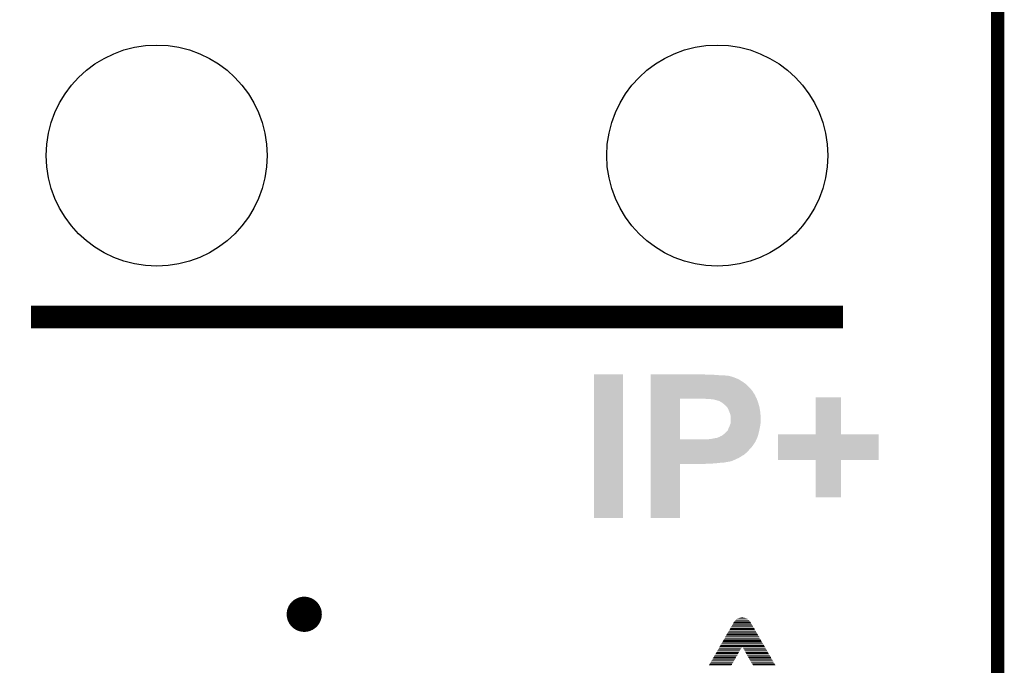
# Model space of a CAD drawing. Extents: x -1.3 to 24.2, y -3.9 to 53.4.
# Tile 33 of 34: x 13.1 to 24.2, y 32.8 to 40.1. Entities that reach past the tile are written whole.
import ezdxf

# ---------------------------------------------------------------- set-up
doc = ezdxf.new("R2010")
doc.units = 0
doc.layers.get('0').update_dxf_attribs({"linetype": 'CONTINUOUS'})
for name, color, linetype in [('HALL_CURRENT_23_CLICK_V101_GKO', 5, 'CONTINUOUS'), ('HALL_CURRENT_23_CLICK_V101_GTO', 14, 'CONTINUOUS'), ('HALL_CURRENT_23_CLICK_V101_GTS', 12, 'CONTINUOUS')]:
    doc.layers.add(name, color=color, linetype=linetype)

# ---------------------------------------------------------------- blocks, each defined once
blk = doc.blocks.new('ROUND_24')
blk.add_circle((0, 0), 1.252)

msp = doc.modelspace()

# ---------------------------------------------------------------- linework, layer by layer
at = {"layer": 'HALL_CURRENT_23_CLICK_V101_GKO', "const_width": 0.1524}
msp.add_lwpolyline([(24.13, -1.27), (24.13, 51.054)], dxfattribs=at)
at = {"layer": 'HALL_CURRENT_23_CLICK_V101_GTO'}
for points, const_width in [([(13.18006, 36.71824), (22.37994, 36.71824)], 0.254), ([(21.12772, 33.2359), (21.3487, 33.2359)], 0.00254), ([(21.13026, 33.24352), (21.34108, 33.24352)], 0.00254), ([(21.13026, 33.23844), (21.34362, 33.23844)], 0.00254), ([(21.1328, 33.24606), (21.34108, 33.24606)], 0.00254), ([(21.13788, 33.25368), (21.336, 33.25368)], 0.00254), ([(21.13788, 33.2486), (21.336, 33.2486)], 0.00254), ([(21.14042, 33.2613), (21.33346, 33.2613)], 0.00254), ([(21.14042, 33.25622), (21.33346, 33.25622)], 0.00254), ([(21.1455, 33.26384), (21.33092, 33.26384)], 0.00254), ([(21.14804, 33.26638), (21.32584, 33.26638)], 0.00254), ([(21.15058, 33.274), (21.3233, 33.274)], 0.00254), ([(21.15058, 33.27146), (21.3233, 33.27146)], 0.00254), ([(21.15566, 33.27908), (21.31822, 33.27908)], 0.00254), ([(21.1582, 33.28162), (21.31568, 33.28162)], 0.00254), ([(21.16328, 33.28416), (21.31314, 33.28416)], 0.00254), ([(21.16582, 33.28924), (21.30806, 33.28924)], 0.00254), ([(21.16836, 33.29178), (21.30044, 33.29178)], 0.00254), ([(21.17598, 33.29686), (21.2979, 33.29686)], 0.00254), ([(21.1836, 33.2994), (21.29536, 33.2994)], 0.00254), ([(21.18614, 33.30448), (21.28266, 33.30448)], 0.00254), ([(21.19884, 33.30702), (21.27758, 33.30702)], 0.00254), ([(21.209, 33.30956), (21.26488, 33.30956)], 0.00254), ([(21.22678, 33.31464), (21.2471, 33.31464)], 0.00254), ([(21.06168, 33.12414), (21.4122, 33.12414)], 0.00254), ([(21.06676, 33.12922), (21.40966, 33.12922)], 0.00254), ([(21.0693, 33.1343), (21.40458, 33.1343)], 0.00254), ([(21.0693, 33.13176), (21.40458, 33.13176)], 0.00254), ([(21.07184, 33.14192), (21.40204, 33.14192)], 0.00254), ([(21.07184, 33.13938), (21.40204, 33.13938)], 0.00254), ([(21.07692, 33.147), (21.39696, 33.147)], 0.00254), ([(21.07946, 33.15208), (21.39442, 33.15208)], 0.00254), ([(21.07946, 33.14954), (21.39442, 33.14954)], 0.00254), ([(21.08454, 33.1597), (21.39188, 33.1597)], 0.00254), ([(21.08454, 33.15716), (21.39188, 33.15716)], 0.00254), ([(21.08708, 33.16732), (21.3868, 33.16732)], 0.00254), ([(21.08708, 33.16478), (21.3868, 33.16478)], 0.00254), ([(21.08962, 33.1724), (21.38426, 33.1724)], 0.00254), ([(21.0947, 33.17748), (21.37918, 33.17748)], 0.00254), ([(21.0947, 33.17494), (21.37918, 33.17494)], 0.00254), ([(21.09724, 33.1851), (21.37664, 33.1851)], 0.00254), ([(21.09724, 33.18256), (21.37664, 33.18256)], 0.00254), ([(21.10232, 33.19272), (21.3741, 33.19272)], 0.00254), ([(21.10232, 33.19018), (21.3741, 33.19018)], 0.00254), ([(21.10486, 33.19526), (21.36902, 33.19526)], 0.00254), ([(21.1074, 33.20288), (21.36648, 33.20288)], 0.00254), ([(21.1074, 33.20034), (21.36648, 33.20034)], 0.00254), ([(21.11248, 33.2105), (21.3614, 33.2105)], 0.00254), ([(21.11248, 33.20796), (21.3614, 33.20796)], 0.00254), ([(21.11502, 33.21812), (21.35886, 33.21812)], 0.00254), ([(21.11502, 33.21304), (21.35886, 33.21304)], 0.00254), ([(21.1201, 33.22066), (21.35632, 33.22066)], 0.00254), ([(21.12264, 33.22828), (21.35124, 33.22828)], 0.00254), ([(21.12264, 33.22574), (21.35124, 33.22574)], 0.00254), ([(21.12772, 33.23082), (21.3487, 33.23082)], 0.00254), ([(21.00072, 33.01746), (21.47316, 33.01746)], 0.00254), ([(21.00072, 33.01492), (21.47316, 33.01492)], 0.00254), ([(21.0058, 33.02508), (21.47062, 33.02508)], 0.00254), ([(21.0058, 33.02), (21.47062, 33.02)], 0.00254), ([(21.00834, 33.0327), (21.46554, 33.0327)], 0.00254), ([(21.00834, 33.02762), (21.46554, 33.02762)], 0.00254), ([(21.01342, 33.03524), (21.463, 33.03524)], 0.00254), ([(21.01596, 33.04286), (21.45792, 33.04286)], 0.00254), ([(21.01596, 33.03778), (21.45792, 33.03778)], 0.00254), ([(21.0185, 33.05048), (21.45538, 33.05048)], 0.00254), ([(21.0185, 33.0454), (21.45538, 33.0454)], 0.00254), ([(21.02358, 33.0581), (21.4503, 33.0581)], 0.00254), ([(21.02358, 33.05302), (21.4503, 33.05302)], 0.00254), ([(21.02612, 33.06064), (21.44776, 33.06064)], 0.00254), ([(21.0312, 33.06826), (21.44522, 33.06826)], 0.00254), ([(21.0312, 33.06318), (21.44522, 33.06318)], 0.00254), ([(21.03374, 33.07588), (21.44014, 33.07588)], 0.00254), ([(21.03374, 33.0708), (21.44014, 33.0708)], 0.00254), ([(21.03628, 33.07842), (21.4376, 33.07842)], 0.00254), ([(21.04136, 33.08604), (21.43252, 33.08604)], 0.00254), ([(21.04136, 33.08096), (21.43252, 33.08096)], 0.00254), ([(21.0439, 33.09366), (21.42998, 33.09366)], 0.00254), ([(21.0439, 33.08858), (21.42998, 33.08858)], 0.00254), ([(21.04898, 33.09874), (21.42744, 33.09874)], 0.00254), ([(21.04898, 33.0962), (21.42744, 33.0962)], 0.00254), ([(21.05152, 33.10382), (21.42236, 33.10382)], 0.00254), ([(21.05406, 33.11144), (21.41982, 33.11144)], 0.00254), ([(21.05406, 33.10636), (21.41982, 33.10636)], 0.00254), ([(21.05914, 33.11652), (21.41474, 33.11652)], 0.00254), ([(21.05914, 33.11398), (21.41474, 33.11398)], 0.00254), ([(21.06168, 33.1216), (21.4122, 33.1216)], 0.00254), ([(20.93468, 32.90062), (21.18614, 32.90062)], 0.00254), ([(20.93722, 32.9057), (21.19376, 32.9057)], 0.00254), ([(20.93722, 32.90316), (21.19122, 32.90316)], 0.00254), ([(20.93976, 32.91332), (21.19884, 32.91332)], 0.00254), ([(20.93976, 32.91078), (21.19376, 32.91078)], 0.00254), ([(20.94484, 32.9184), (21.19884, 32.9184)], 0.00254), ([(20.94738, 32.92348), (21.20138, 32.92348)], 0.00254), ([(20.94738, 32.92094), (21.20138, 32.92094)], 0.00254), ([(20.95246, 32.9311), (21.209, 32.9311)], 0.00254), ([(20.95246, 32.92856), (21.20392, 32.92856)], 0.00254), ([(20.955, 32.93872), (21.21154, 32.93872)], 0.00254), ([(20.955, 32.93618), (21.209, 32.93618)], 0.00254), ([(20.95754, 32.9438), (21.21154, 32.9438)], 0.00254), ([(20.96262, 32.94888), (21.21662, 32.94888)], 0.00254), ([(20.96262, 32.94634), (21.21662, 32.94634)], 0.00254), ([(20.96516, 32.9565), (21.2217, 32.9565)], 0.00254), ([(20.96516, 32.95396), (21.21916, 32.95396)], 0.00254), ([(20.97024, 32.96412), (21.22678, 32.96412)], 0.00254), ([(20.97024, 32.96158), (21.2217, 32.96158)], 0.00254), ([(20.97278, 32.96666), (21.22678, 32.96666)], 0.00254), ([(20.97532, 32.97428), (21.2344, 32.97428)], 0.00254), ([(20.97532, 32.97174), (21.22932, 32.97174)], 0.00254), ([(20.9804, 32.9819), (21.49348, 32.9819)], 0.00254), ([(20.9804, 32.97936), (21.2344, 32.97936)], 0.00254), ([(20.98294, 32.98952), (21.49094, 32.98952)], 0.00254), ([(20.98294, 32.98444), (21.49094, 32.98444)], 0.00254), ([(20.98802, 32.99206), (21.4884, 32.99206)], 0.00254), ([(20.99056, 32.99968), (21.48332, 32.99968)], 0.00254), ([(20.99056, 32.99714), (21.48332, 32.99714)], 0.00254), ([(20.9931, 33.0073), (21.48078, 33.0073)], 0.00254), ([(20.9931, 33.00222), (21.48078, 33.00222)], 0.00254), ([(20.99818, 33.00984), (21.4757, 33.00984)], 0.00254), ([(21.24202, 32.97936), (21.49348, 32.97936)], 0.00254), ([(21.24202, 32.97428), (21.49856, 32.97428)], 0.00254), ([(21.24456, 32.97174), (21.49856, 32.97174)], 0.00254), ([(21.2471, 32.96666), (21.5011, 32.96666)], 0.00254), ([(21.2471, 32.96412), (21.50618, 32.96412)], 0.00254), ([(21.25218, 32.96158), (21.50618, 32.96158)], 0.00254), ([(21.25218, 32.9565), (21.50872, 32.9565)], 0.00254), ([(21.25472, 32.95396), (21.50872, 32.95396)], 0.00254), ([(21.2598, 32.94888), (21.51126, 32.94888)], 0.00254), ([(21.2598, 32.94634), (21.51126, 32.94634)], 0.00254), ([(21.26234, 32.9438), (21.51634, 32.9438)], 0.00254), ([(21.26234, 32.93872), (21.51888, 32.93872)], 0.00254), ([(21.26488, 32.93618), (21.51888, 32.93618)], 0.00254), ([(21.26488, 32.9311), (21.52396, 32.9311)], 0.00254), ([(21.26996, 32.92856), (21.52396, 32.92856)], 0.00254), ([(21.2725, 32.92348), (21.5265, 32.92348)], 0.00254), ([(21.2725, 32.92094), (21.5265, 32.92094)], 0.00254), ([(21.27758, 32.9184), (21.52904, 32.9184)], 0.00254), ([(21.27758, 32.91332), (21.53412, 32.91332)], 0.00254), ([(21.28012, 32.91078), (21.53412, 32.91078)], 0.00254), ([(21.28012, 32.9057), (21.53666, 32.9057)], 0.00254), ([(21.28266, 32.90316), (21.53666, 32.90316)], 0.00254), ([(21.28774, 32.90062), (21.54174, 32.90062)], 0.00254), ([(20.87372, 32.79648), (21.13026, 32.79648)], 0.00254), ([(20.87372, 32.7914), (21.12772, 32.7914)], 0.00254), ([(20.87626, 32.8041), (21.1328, 32.8041)], 0.00254), ([(20.87626, 32.79902), (21.13026, 32.79902)], 0.00254), ([(20.8788, 32.80664), (21.1328, 32.80664)], 0.00254), ([(20.88388, 32.81426), (21.14042, 32.81426)], 0.00254), ([(20.88388, 32.80918), (21.13788, 32.80918)], 0.00254), ([(20.88642, 32.82188), (21.1455, 32.82188)], 0.00254), ([(20.88642, 32.8168), (21.14042, 32.8168)], 0.00254), ([(20.8915, 32.82442), (21.1455, 32.82442)], 0.00254), ([(20.89404, 32.83204), (21.14804, 32.83204)], 0.00254), ([(20.89404, 32.8295), (21.14804, 32.8295)], 0.00254), ([(20.89912, 32.83966), (21.15566, 32.83966)], 0.00254), ([(20.89912, 32.83458), (21.15058, 32.83458)], 0.00254), ([(20.90166, 32.84728), (21.1582, 32.84728)], 0.00254), ([(20.90166, 32.8422), (21.15566, 32.8422)], 0.00254), ([(20.9042, 32.84982), (21.1582, 32.84982)], 0.00254), ([(20.90928, 32.85744), (21.16328, 32.85744)], 0.00254), ([(20.90928, 32.85236), (21.16328, 32.85236)], 0.00254), ([(20.91182, 32.86506), (21.16836, 32.86506)], 0.00254), ([(20.91182, 32.85998), (21.16582, 32.85998)], 0.00254), ([(20.9169, 32.87014), (21.17344, 32.87014)], 0.00254), ([(20.9169, 32.8676), (21.16836, 32.8676)], 0.00254), ([(20.91944, 32.87522), (21.17344, 32.87522)], 0.00254), ([(20.92198, 32.88284), (21.18106, 32.88284)], 0.00254), ([(20.92198, 32.87776), (21.17598, 32.87776)], 0.00254), ([(20.92706, 32.88792), (21.1836, 32.88792)], 0.00254), ([(20.92706, 32.88538), (21.18106, 32.88538)], 0.00254), ([(20.9296, 32.893), (21.1836, 32.893)], 0.00254), ([(20.93468, 32.89554), (21.18614, 32.89554)], 0.00254), ([(21.28774, 32.89554), (21.54174, 32.89554)], 0.00254), ([(21.29028, 32.893), (21.54428, 32.893)], 0.00254), ([(21.29028, 32.88792), (21.54682, 32.88792)], 0.00254), ([(21.29536, 32.88538), (21.54682, 32.88538)], 0.00254), ([(21.29536, 32.88284), (21.5519, 32.88284)], 0.00254), ([(21.2979, 32.87776), (21.5519, 32.87776)], 0.00254), ([(21.30044, 32.87522), (21.55444, 32.87522)], 0.00254), ([(21.30044, 32.87014), (21.55444, 32.87014)], 0.00254), ([(21.30552, 32.8676), (21.55952, 32.8676)], 0.00254), ([(21.30552, 32.86506), (21.56206, 32.86506)], 0.00254), ([(21.30806, 32.85998), (21.56206, 32.85998)], 0.00254), ([(21.30806, 32.85744), (21.5646, 32.85744)], 0.00254), ([(21.31314, 32.85236), (21.5646, 32.85236)], 0.00254), ([(21.31568, 32.84982), (21.56968, 32.84982)], 0.00254), ([(21.31568, 32.84728), (21.57222, 32.84728)], 0.00254), ([(21.31822, 32.8422), (21.57222, 32.8422)], 0.00254), ([(21.31822, 32.83966), (21.5773, 32.83966)], 0.00254), ([(21.3233, 32.83458), (21.5773, 32.83458)], 0.00254), ([(21.32584, 32.83204), (21.57984, 32.83204)], 0.00254), ([(21.32584, 32.8295), (21.57984, 32.8295)], 0.00254), ([(21.33092, 32.82442), (21.58492, 32.82442)], 0.00254), ([(21.33092, 32.82188), (21.58746, 32.82188)], 0.00254), ([(21.33346, 32.8168), (21.58746, 32.8168)], 0.00254), ([(21.33346, 32.81426), (21.59, 32.81426)], 0.00254), ([(21.336, 32.80918), (21.59, 32.80918)], 0.00254), ([(21.34108, 32.80664), (21.59508, 32.80664)], 0.00254), ([(21.34108, 32.8041), (21.59508, 32.8041)], 0.00254), ([(21.34362, 32.79902), (21.59762, 32.79902)], 0.00254), ([(21.34362, 32.79648), (21.6027, 32.79648)], 0.00254), ([(21.3487, 32.7914), (21.6027, 32.7914)], 0.00254), ([(20.86102, 32.7787), (21.1201, 32.7787)], 0.00254), ([(20.86102, 32.77362), (21.11502, 32.77362)], 0.00254), ([(20.8661, 32.78124), (21.1201, 32.78124)], 0.00254), ([(20.86864, 32.78886), (21.12264, 32.78886)], 0.00254), ([(20.86864, 32.78632), (21.12264, 32.78632)], 0.00254), ([(21.35124, 32.78886), (21.60524, 32.78886)], 0.00254), ([(21.35124, 32.78632), (21.60524, 32.78632)], 0.00254), ([(21.35632, 32.78124), (21.60778, 32.78124)], 0.00254), ([(21.35632, 32.7787), (21.61286, 32.7787)], 0.00254), ([(21.35886, 32.77362), (21.61286, 32.77362)], 0.00254)]:
    msp.add_lwpolyline(points, dxfattribs=dict(at, const_width=const_width))
at = {"layer": 'HALL_CURRENT_23_CLICK_V101_GTO', "const_width": 0.20066}
msp.add_lwpolyline([(16.17726, 33.3502, 1), (16.37538, 33.3502, 1)], format="xyb", close=True, dxfattribs=at)
at = {"layer": 'HALL_CURRENT_23_CLICK_V101_GTO'}
for points in [[(19.558, 34.442422), (19.55802, 36.067978), (19.885638, 34.442422), (19.88566, 36.067978)], [(19.55802, 36.067978), (19.558022, 36.068), (19.88566, 36.067978), (19.558022, 36.068)], [(20.20064, 36.06546), (20.200642, 36.068), (20.825458, 36.06546), (20.80006, 36.068)], [(20.20064, 36.06038), (20.20064, 36.06546), (20.95246, 36.06038), (20.88896, 36.06546)], [(20.20064, 36.0553), (20.20064, 36.06038), (21.018498, 36.0553), (20.95246, 36.06038)], [(20.20064, 36.05276), (20.20064, 36.0553), (21.07692, 36.05276), (21.04644, 36.0553)], [(20.20064, 36.04768), (20.20064, 36.05276), (21.09978, 36.04768), (21.07692, 36.05276)], [(20.20064, 36.0426), (20.20064, 36.04768), (21.117562, 36.0426), (21.09978, 36.04768)], [(20.20064, 36.042598), (20.20064, 36.0426), (21.120104, 36.042598), (21.117562, 36.0426)], [(20.20064, 36.04006), (20.20064, 36.042598), (21.125182, 36.04006), (21.120104, 36.042598)], [(20.20064, 36.03498), (20.20064, 36.04006), (21.14042, 36.03498), (21.125182, 36.04006)], [(20.20064, 36.02482), (20.20064, 36.03498), (21.168358, 36.02482), (21.14042, 36.03498)], [(20.20064, 36.00958), (20.20064, 36.02482), (21.20138, 36.00958), (21.168358, 36.02482)], [(20.200638, 35.882574), (20.20064, 35.92576), (21.35124, 35.882574), (21.31314, 35.92576)], [(20.20064, 35.989262), (20.20064, 36.00958), (21.2344, 35.989262), (21.20138, 36.00958)], [(20.20064, 35.961318), (20.20064, 35.989262), (21.275042, 35.961318), (21.2344, 35.989262)], [(20.20064, 35.92576), (20.20064, 35.961318), (21.31314, 35.92576), (21.275042, 35.961318)], [(20.200638, 35.880034), (20.200638, 35.882574), (21.351254, 35.880034), (21.35124, 35.882574)], [(20.200638, 35.877492), (20.200638, 35.880034), (21.35632, 35.877492), (21.351254, 35.880034)], [(20.200638, 35.869876), (20.200638, 35.877492), (21.358862, 35.869876), (21.35632, 35.877492)], [(20.200638, 35.847022), (20.200638, 35.869876), (21.3741, 35.847022), (21.358862, 35.869876)], [(20.200638, 35.834318), (20.200638, 35.847022), (21.38172, 35.834318), (21.3741, 35.847022)], [(20.200638, 35.816538), (20.200638, 35.834318), (21.38934, 35.816538), (21.38172, 35.834318)], [(20.200638, 35.798758), (20.200638, 35.816538), (21.3995, 35.798758), (21.38934, 35.816538)], [(22.07006, 35.389842), (22.07008, 35.808898), (22.354562, 35.389842), (22.35454, 35.808898)], [(22.07008, 35.808898), (22.070082, 35.80892), (22.35454, 35.808898), (22.070082, 35.80892)], [(20.200632, 35.331422), (20.200638, 35.79368), (20.53082, 35.331422), (20.530842, 35.79368)], [(20.200638, 35.79368), (20.200638, 35.798758), (21.401372, 35.79368), (21.3995, 35.798758)], [(20.797522, 35.79114), (20.77466, 35.79368), (21.402308, 35.79114), (21.401372, 35.79368)], [(20.840702, 35.7886), (20.82038, 35.79114), (21.403244, 35.7886), (21.402308, 35.79114)], [(20.89404, 35.78606), (20.87118, 35.7886), (21.40418, 35.78606), (21.403244, 35.7886)], [(20.91182, 35.78352), (20.89404, 35.78606), (21.405116, 35.78352), (21.40418, 35.78606)], [(20.952458, 35.77336), (20.91182, 35.78352), (21.408858, 35.77336), (21.405116, 35.78352)], [(20.977862, 35.76574), (20.952458, 35.77336), (21.411666, 35.76574), (21.408858, 35.77336)], [(21.000722, 35.75304), (20.977862, 35.76574), (21.416346, 35.75304), (21.411666, 35.76574)], [(21.004278, 35.7505), (21.000722, 35.75304), (21.41728, 35.7505), (21.416346, 35.75304)], [(21.0185, 35.74034), (21.004278, 35.7505), (21.420328, 35.74034), (21.41728, 35.7505)], [(21.03374, 35.72764), (21.0185, 35.74034), (21.424138, 35.72764), (21.420328, 35.74034)], [(21.046442, 35.717478), (21.03374, 35.72764), (21.427188, 35.717478), (21.424138, 35.72764)], [(21.05153, 35.70986), (21.046442, 35.717478), (21.429472, 35.70986), (21.427188, 35.717478)], [(21.054066, 35.709852), (21.05153, 35.70986), (21.429476, 35.709852), (21.429472, 35.70986)], [(21.062188, 35.6997), (21.054066, 35.709852), (21.43252, 35.6997), (21.429476, 35.709852)], [(21.07438, 35.684458), (21.062188, 35.6997), (21.43496, 35.684458), (21.43252, 35.6997)], [(21.08454, 35.6616), (21.07438, 35.684458), (21.438618, 35.6616), (21.43496, 35.684458)], [(21.0947, 35.636202), (21.08454, 35.6616), (21.44268, 35.636202), (21.438618, 35.6616)], [(21.10232, 35.613338), (21.0947, 35.636202), (21.444374, 35.613338), (21.44268, 35.636202)], [(21.1074, 35.590478), (21.10232, 35.613338), (21.446068, 35.590478), (21.444374, 35.613338)], [(21.1074, 35.567622), (21.1074, 35.590478), (21.44776, 35.567622), (21.446068, 35.590478)], [(21.082, 35.45586), (21.08962, 35.4711), (21.435376, 35.45586), (21.438234, 35.4711)], [(21.08962, 35.4711), (21.093428, 35.48126), (21.438234, 35.4711), (21.44014, 35.48126)], [(21.093428, 35.48126), (21.104858, 35.511736), (21.44014, 35.48126), (21.444828, 35.511736)], [(21.104858, 35.511736), (21.10514, 35.514278), (21.444828, 35.511736), (21.44522, 35.514278)], [(21.10514, 35.514278), (21.106834, 35.529518), (21.44522, 35.514278), (21.44522, 35.529518)], [(21.106834, 35.529518), (21.1074, 35.5346), (21.44522, 35.529518), (21.446236, 35.5346)], [(21.1074, 35.542218), (21.1074, 35.567622), (21.44776, 35.542218), (21.44776, 35.567622)], [(21.1074, 35.5346), (21.1074, 35.542218), (21.446236, 35.5346), (21.44776, 35.542218)], [(20.967696, 35.35426), (20.970238, 35.356796), (21.40966, 35.35426), (21.410404, 35.356796)], [(20.970238, 35.356796), (20.980398, 35.359338), (21.410404, 35.356796), (21.411152, 35.359338)], [(20.980398, 35.359338), (20.990558, 35.366958), (21.411152, 35.359338), (21.413394, 35.366958)], [(20.990558, 35.366958), (21.005798, 35.37204), (21.413394, 35.366958), (21.414888, 35.37204)], [(21.005798, 35.37204), (21.02104, 35.38474), (21.414888, 35.37204), (21.418624, 35.38474)], [(21.02104, 35.38474), (21.03882, 35.39744), (21.418624, 35.38474), (21.422358, 35.39744)], [(21.03882, 35.39744), (21.038822, 35.397442), (21.422358, 35.39744), (21.42236, 35.397442)], [(21.038822, 35.397442), (21.056602, 35.41522), (21.42236, 35.397442), (21.426542, 35.41522)], [(21.056602, 35.41522), (21.07184, 35.433), (21.426542, 35.41522), (21.430726, 35.433)], [(21.07184, 35.433), (21.074376, 35.435538), (21.430726, 35.433), (21.431324, 35.435538)], [(21.074376, 35.435538), (21.07607, 35.44062), (21.431324, 35.435538), (21.43252, 35.44062)], [(21.07607, 35.44062), (21.07692, 35.443162), (21.43252, 35.44062), (21.432996, 35.443162)], [(21.07692, 35.443162), (21.082, 35.45586), (21.432996, 35.443162), (21.435376, 35.45586)], [(21.64334, 35.097742), (21.64336, 35.389798), (22.781238, 35.097742), (22.78126, 35.389798)], [(21.64336, 35.389798), (21.643362, 35.38982), (22.78126, 35.389798), (22.354562, 35.38982)], [(21.643362, 35.38982), (22.07006, 35.389842), (22.354562, 35.38982), (22.354562, 35.389842)], [(20.20063, 35.313616), (20.200632, 35.3314), (21.38934, 35.313616), (21.39823, 35.3314)], [(20.20063, 35.308534), (20.20063, 35.313616), (21.389336, 35.308534), (21.38934, 35.313616)], [(20.20063, 35.29838), (20.20063, 35.308534), (21.38172, 35.29838), (21.389336, 35.308534)], [(20.20063, 35.27806), (20.20063, 35.29838), (21.36902, 35.27806), (21.38172, 35.29838)], [(20.20063, 35.255198), (20.20063, 35.27806), (21.353778, 35.255198), (21.36902, 35.27806)], [(20.20063, 35.23234), (20.20063, 35.255198), (21.33346, 35.23234), (21.353778, 35.255198)], [(20.200632, 35.3314), (20.200632, 35.331422), (20.756878, 35.3314), (20.53082, 35.331422)], [(20.756878, 35.3314), (20.772118, 35.33394), (21.39823, 35.3314), (21.3995, 35.33394)], [(20.858478, 35.33394), (20.89912, 35.33902), (21.3995, 35.33394), (21.40204, 35.33902)], [(20.89912, 35.33902), (20.93722, 35.34664), (21.40204, 35.33902), (21.40585, 35.34664)], [(20.93722, 35.34664), (20.95246, 35.34918), (21.40585, 35.34664), (21.40712, 35.34918)], [(20.95246, 35.34918), (20.967696, 35.35426), (21.40712, 35.34918), (21.40966, 35.35426)], [(20.200628, 35.179), (20.20063, 35.2044), (21.28266, 35.179), (21.30806, 35.2044)], [(20.200628, 35.153598), (20.200628, 35.179), (21.252176, 35.153598), (21.28266, 35.179)], [(20.200628, 35.145978), (20.200628, 35.153598), (21.236938, 35.145978), (21.252176, 35.153598)], [(20.200628, 35.13582), (20.200628, 35.145978), (21.2217, 35.13582), (21.236938, 35.145978)], [(20.200628, 35.12312), (20.200628, 35.13582), (21.201378, 35.12312), (21.2217, 35.13582)], [(20.20063, 35.2044), (20.20063, 35.23234), (21.30806, 35.2044), (21.33346, 35.23234)], [(20.20062, 34.442422), (20.200628, 35.054518), (20.530798, 34.442422), (20.53082, 35.054518)], [(20.200628, 35.09772), (20.200628, 35.12312), (21.1455, 35.09772), (21.201378, 35.12312)], [(20.200628, 35.08502), (20.200628, 35.09772), (21.115018, 35.08502), (21.1455, 35.09772)], [(20.200628, 35.0774), (20.200628, 35.08502), (21.081998, 35.0774), (21.115018, 35.08502)], [(20.200628, 35.077398), (20.200628, 35.0774), (21.076916, 35.077398), (21.081998, 35.0774)], [(20.200628, 35.07486), (20.200628, 35.077398), (21.071836, 35.07486), (21.076916, 35.077398)], [(20.200628, 35.07232), (20.200628, 35.07486), (21.04898, 35.07232), (21.061678, 35.07486)], [(20.200628, 35.06978), (20.200628, 35.07232), (21.03374, 35.06978), (21.04898, 35.07232)], [(20.200628, 35.06724), (20.200628, 35.06978), (21.015958, 35.06724), (21.03374, 35.06978)], [(20.200628, 35.0647), (20.200628, 35.06724), (20.97532, 35.0647), (20.99564, 35.06724)], [(20.200628, 35.06216), (20.200628, 35.0647), (20.94992, 35.06216), (20.97532, 35.0647)], [(20.200628, 35.05962), (20.200628, 35.06216), (20.92198, 35.05962), (20.94992, 35.06216)], [(20.200628, 35.05708), (20.200628, 35.05962), (20.888962, 35.05708), (20.92198, 35.05962)], [(20.200628, 35.05454), (20.200628, 35.05708), (20.822922, 35.05454), (20.85848, 35.05708)], [(20.200628, 35.054518), (20.200628, 35.05454), (20.53082, 35.054518), (20.822922, 35.05454)], [(22.070038, 35.09772), (21.64334, 35.097742), (22.781238, 35.09772), (22.781238, 35.097742)], [(22.07004, 35.097698), (22.070038, 35.09772), (22.35454, 35.097698), (22.781238, 35.09772)], [(22.07006, 34.676102), (22.07004, 35.097698), (22.354518, 34.676102), (22.35454, 35.097698)], [(22.354518, 34.67608), (22.07006, 34.676102), (22.354518, 34.67608), (22.354518, 34.676102)], [(19.885638, 34.4424), (19.558, 34.442422), (19.885638, 34.4424), (19.885638, 34.442422)], [(20.530798, 34.4424), (20.20062, 34.442422), (20.530798, 34.4424), (20.530798, 34.442422)]]:
    msp.add_solid(points, dxfattribs=at)

# ---------------------------------------------------------------- block references
at = {"layer": 'HALL_CURRENT_23_CLICK_V101_GTS'}
for p in [(14.605, 38.54704), (20.955, 38.54704)]:
    msp.add_blockref('ROUND_24', p, dxfattribs=at)

doc.saveas('drawing.dxf')
